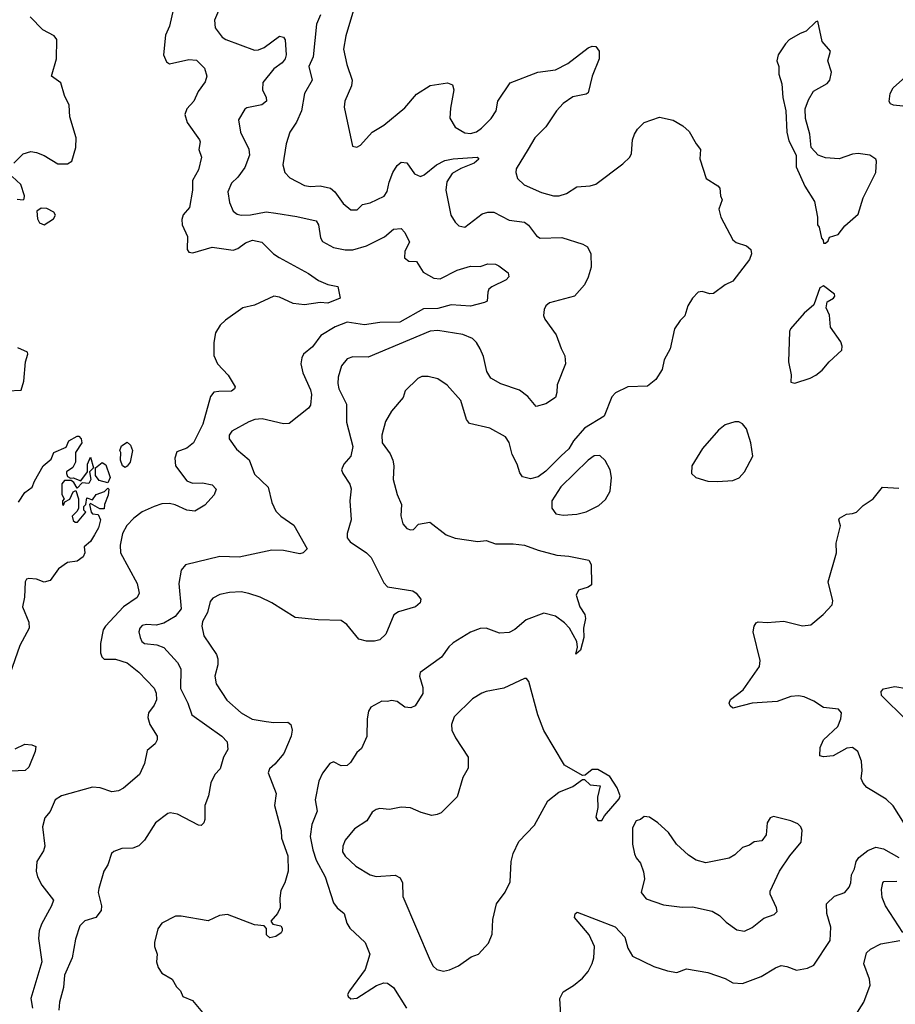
# Model space of a CAD drawing. Extents: x 2293878 to 2522763, y 823964 to 1006972.
# Tile 152 of 256: x 2355268 to 2359807, y 931825 to 936928. Entities that reach past the tile are written whole.
import ezdxf

# ---------------------------------------------------------------- set-up
doc = ezdxf.new("R2010")
doc.units = 0

msp = doc.modelspace()

# ---------------------------------------------------------------- linework, layer by layer
at = {"layer": '0CON20XD'}
for points in [[(2356341.2, 937075), (2356276.9, 936925), (2356280.8, 936885), (2356317.9, 936837.9), (2356336.2, 936825), (2356485, 936770.5), (2356505, 936771.5), (2356535, 936784.5), (2356615, 936842.5), (2356635, 936836.7), (2356643.9, 936823.9), (2356648.9, 936745), (2356644.4, 936725), (2356628.1, 936705), (2356585, 936673.5), (2356527.7, 936602.3), (2356525.6, 936565), (2356545.8, 936525), (2356548, 936505), (2356523.4, 936486.6), (2356445, 936470.8), (2356435, 936463.8), (2356401.3, 936408.7), (2356412.5, 936345), (2356456.1, 936256.1), (2356459.5, 936225), (2356435, 936162), (2356397.8, 936112.2), (2356365, 936080.8), (2356346.4, 936035), (2356355, 935980), (2356375, 935936), (2356395, 935920.6), (2356415, 935914.5), (2356465, 935917.1), (2356545, 935932.1), (2356595.4, 935925.4)], [(2356065.5, 936985), (2356043.8, 936895), (2356023, 936847), (2356013.6, 936745), (2356029.3, 936709.3), (2356045, 936699.2), (2356145, 936721.9), (2356185, 936718.6), (2356225.8, 936675.8), (2356237.5, 936635), (2356228.9, 936605), (2356192.9, 936555), (2356170.8, 936505), (2356134.3, 936465), (2356124.4, 936435.6), (2356135.6, 936395), (2356199.2, 936305), (2356202.5, 936295), (2356195.7, 936255), (2356209.4, 936215), (2356195, 936150), (2356164.4, 936095), (2356163.8, 936045), (2356148.6, 935955), (2356115, 935916.7), (2356107.9, 935892.1), (2356109.5, 935865), (2356137.5, 935805), (2356136.1, 935736.1), (2356145, 935723.8), (2356165, 935720), (2356265, 935748.5), (2356375, 935732.5), (2356398.8, 935741.2), (2356438.5, 935771.5), (2356475, 935785.5), (2356523.8, 935775), (2356583.8, 935715), (2356612, 935695), (2356765, 935612.9), (2356816.4, 935576.4), (2356865, 935554.6), (2356916.2, 935545), (2356928.8, 935485), (2356865, 935458.5), (2356825, 935461.8), (2356745, 935450.5), (2356685, 935456.9), (2356615, 935490.5), (2356585, 935494.4), (2356485, 935448), (2356425, 935434.7), (2356335, 935371.3), (2356306.2, 935345), (2356282.1, 935305), (2356274.7, 935255.3), (2356275, 935187.5), (2356292.3, 935145), (2356348.8, 935085), (2356384.2, 935025), (2356382, 935015), (2356365, 935002.2), (2356300.4, 935000.4), (2356275, 934997.3), (2356256.2, 934975), (2356217.9, 934832.1), (2356169.1, 934735), (2356135, 934706.7), (2356082.2, 934687.8), (2356071.5, 934655), (2356075.7, 934615), (2356135, 934538.6), (2356164.3, 934525.7), (2356215, 934527.1), (2356266.3, 934516.3), (2356286, 934495), (2356276, 934465), (2356228.2, 934411.8), (2356175, 934380.8), (2356135, 934385.6), (2356073.2, 934413.2), (2356045, 934419.5), (2356005, 934418), (2355964.4, 934405), (2355903.2, 934376.8), (2355859.6, 934345), (2355823.2, 934306.8), (2355801.4, 934265), (2355787.8, 934205), (2355790.8, 934165), (2355876.7, 934005), (2355887.8, 933955), (2355877.5, 933932.5), (2355805.5, 933885), (2355712, 933785), (2355701.2, 933765), (2355686.2, 933695), (2355687, 933647), (2355693.3, 933625), (2355705, 933613.3), (2355765, 933614), (2355825, 933594.2), (2355885, 933546), (2355965, 933463.8), (2355975, 933437.5), (2355976.6, 933403.4), (2355965.5, 933375), (2355935.6, 933335), (2355931.7, 933311.7), (2355942.2, 933275), (2355980, 933215), (2355981.2, 933195), (2355970, 933175), (2355929.3, 933140.7), (2355915, 933072.5), (2355888, 933015), (2355805.5, 932944.5), (2355779.3, 932930.7), (2355745, 932925.6), (2355685, 932947.5), (2355645, 932950.9), (2355483.8, 932905), (2355452.2, 932885), (2355425, 932823.8), (2355398.5, 932791.5), (2355386.5, 932745), (2355398.8, 932645), (2355390.6, 932619.4), (2355357.1, 932565), (2355353.1, 932515), (2355360, 932485), (2355383, 932443), (2355442.2, 932365), (2355433.5, 932335), (2355380.6, 932239.4), (2355368.5, 932205), (2355364.6, 932165), (2355382, 932045), (2355326.4, 931855), (2355333.7, 931805)], [(2357003.5, 936995), (2356959.2, 936845), (2356945.8, 936775.8), (2356963.6, 936695), (2356990.8, 936615), (2356987.1, 936585), (2356952.9, 936505), (2356949.2, 936475), (2356993, 936273), (2357015, 936267.5), (2357035, 936277.5), (2357095.6, 936344.4), (2357155, 936381.9), (2357265, 936470.6), (2357325, 936542.5), (2357395, 936587.5), (2357485, 936600.6), (2357510.9, 936590.9), (2357517.8, 936565), (2357500.7, 936469.3), (2357497.8, 936417.8), (2357525, 936370), (2357575, 936341.9), (2357605, 936337.8), (2357635, 936347.1), (2357662.2, 936365), (2357711.8, 936415), (2357737.5, 936455), (2357745.6, 936505), (2357809.7, 936600.3), (2357954, 936656), (2358045, 936667.3), (2358108.9, 936701.1), (2358215, 936782), (2358235, 936790), (2358255, 936788.8), (2358272, 936765), (2358271.1, 936725), (2358234.7, 936635.3), (2358215, 936548.8), (2358205, 936541.4), (2358135, 936527.3), (2358085, 936492.7), (2358051.2, 936455), (2357995, 936371.9), (2357937.3, 936315), (2357903, 936257), (2357842.2, 936155), (2357839.5, 936135), (2357848.6, 936105), (2357882.2, 936072.2), (2357972.1, 936032.1), (2358035, 936014.5), (2358065, 936015.6), (2358102.4, 936027.6), (2358155, 936061.4), (2358225, 936067.5), (2358255, 936076), (2358395, 936180.8), (2358430, 936215), (2358440, 936235), (2358444.2, 936305.8), (2358454, 936335), (2358469.7, 936360.3), (2358504.3, 936395.7), (2358585, 936423.3), (2358655, 936407.5), (2358705, 936377.5), (2358738.3, 936348.3), (2358773.9, 936283.9), (2358797.5, 936255), (2358793.8, 936206.2), (2358826, 936105), (2358887.3, 936067.3), (2358896.7, 936055), (2358900, 936015), (2358908.8, 935995), (2358892.5, 935945), (2358902.5, 935905), (2358965, 935786.7), (2358982.3, 935772.3), (2359035.6, 935755.6), (2359057.3, 935737.3), (2359061.2, 935715), (2359051.2, 935685), (2358965, 935572.5), (2358925, 935554.2), (2358865, 935509.2), (2358845, 935507.5), (2358805, 935518.6), (2358785, 935516), (2358756.2, 935485), (2358731.2, 935445), (2358715, 935392.5), (2358690.7, 935369.3), (2358662.5, 935325), (2358638.8, 935221.2), (2358608.8, 935165), (2358598.8, 935115), (2358565, 935063.8), (2358521.7, 935028.3), (2358420, 935025), (2358356.1, 934993.9), (2358336.4, 934973.6), (2358297.6, 934872.4), (2358195, 934810.4), (2358138.7, 934745), (2358115, 934704.4), (2358075, 934666.7), (2357995, 934588.5), (2357955, 934558.1), (2357915, 934547.5), (2357875, 934558.8), (2357859.7, 934579.7), (2357847.1, 934625), (2357820.8, 934675), (2357805, 934736.7), (2357786, 934765), (2357705, 934810), (2357598.8, 934835), (2357584.4, 934855), (2357554.4, 934955), (2357483.6, 935033.6), (2357435, 935065.6), (2357385, 935078.1), (2357352.1, 935077.9), (2357332.1, 935067.9), (2357266.2, 935005), (2357255, 934970), (2357195, 934898.8), (2357164.3, 934845), (2357144.4, 934775), (2357147.5, 934735), (2357187.6, 934677.6), (2357202.5, 934645), (2357206.9, 934615), (2357203.1, 934545), (2357225, 934467.5)], [(2355236.7, 936185), (2355285, 936233.3), (2355326.1, 936243.9), (2355355, 936240), (2355395, 936224.2), (2355465, 936180.6), (2355515, 936181.1), (2355538.1, 936195), (2355559.1, 936265), (2355561.1, 936315), (2355527.9, 936425), (2355524.5, 936485), (2355500.6, 936535), (2355480.3, 936600.3), (2355432.5, 936635), (2355458.5, 936725), (2355460, 936825), (2355445.8, 936845), (2355387.1, 936875), (2355321.9, 936941.9)], [(2356826.6, 936953.4), (2356806.8, 936905), (2356788.4, 936735), (2356767.1, 936685), (2356784.4, 936615), (2356743.8, 936545), (2356727.8, 936455), (2356702.7, 936397.3), (2356668.9, 936345), (2356648.9, 936285), (2356631.1, 936175), (2356641.4, 936135), (2356668, 936108), (2356745, 936068.9), (2356775, 936063.1), (2356825, 936066.8), (2356878.6, 936055), (2356902.1, 936035), (2356945, 935975.7), (2356985, 935942.5), (2357016.9, 935943.1), (2357045, 935970.8), (2357085, 935978.5), (2357157.4, 936012.6), (2357173.2, 936036.8), (2357182.8, 936085), (2357201.5, 936135), (2357225, 936171.4), (2357245, 936188.6), (2357275.4, 936185.4), (2357315, 936128.1), (2357345, 936115.5), (2357365, 936124.5), (2357428.5, 936175), (2357472.2, 936197.8), (2357515, 936207.3), (2357640, 936215), (2357648, 936205), (2357624.4, 936185), (2357555, 936157.2), (2357510, 936130), (2357482.4, 936087.6), (2357477.3, 936045), (2357502.9, 935915), (2357525, 935878.6), (2357545, 935859.5), (2357575, 935853.3), (2357665, 935921.8), (2357695, 935930.6), (2357725, 935929.7), (2357805, 935888.8), (2357885, 935878.2), (2357905, 935862.7), (2357947.4, 935807.4), (2357965, 935796.2), (2358078.5, 935798.5), (2358187.5, 935765), (2358210.7, 935750.7), (2358228.8, 935715), (2358230, 935645), (2358215, 935593.3), (2358195.5, 935554.5), (2358144.4, 935495.6), (2358015, 935459.5), (2357995.6, 935445), (2357986.4, 935425), (2357983.8, 935395), (2357989.1, 935375), (2358049.5, 935295), (2358075, 935224), (2358093.1, 935185), (2358096.7, 935145), (2358053.8, 935035), (2358052.5, 934995), (2358045, 934970), (2357995, 934936.7), (2357945, 934923.3), (2357901.9, 934975), (2357858.5, 935008.5), (2357761.4, 935041.4), (2357709.9, 935069.9), (2357688.9, 935105), (2357671.5, 935181.5), (2357655, 935222), (2357635.6, 935255), (2357615, 935275.7), (2357565, 935296.5), (2357435, 935317.8), (2357395, 935313.3), (2357075, 935178.5), (2356995, 935180.6), (2356965, 935170), (2356935.4, 935134.6), (2356918.8, 935075), (2356916.9, 935043.1), (2356922.9, 935015), (2356962.7, 934935), (2356962.6, 934842.6), (2356995.4, 934715), (2356985, 934666.2), (2356948, 934625), (2356936, 934595), (2356942.5, 934575), (2356979.8, 934519.8), (2356986.4, 934496.4), (2356978.5, 934435), (2356986, 934335), (2356964.7, 934265), (2356965, 934242), (2356981.2, 934221.2), (2357064.7, 934164.7), (2357089.9, 934139.9), (2357155, 934010), (2357175, 933988.6), (2357305, 933968), (2357323.3, 933955), (2357346.7, 933925), (2357343.3, 933905), (2357320, 933885), (2357231.3, 933858.7), (2357206.7, 933843.3), (2357165, 933742.5), (2357135, 933714.2), (2357107.7, 933707.7), (2357065, 933706.2), (2357025, 933718), (2356964, 933794), (2356935, 933813.5), (2356815, 933816.7), (2356695, 933830), (2356574.2, 933905), (2356515, 933934.4), (2356455, 933954.2), (2356415, 933962), (2356355, 933959.2), (2356305, 933949.2), (2356269.5, 933930.5), (2356255, 933912.5), (2356241.4, 933855), (2356215, 933808.8), (2356211.4, 933785), (2356222.5, 933735), (2356287.3, 933637.3), (2356294.5, 933615), (2356294.5, 933585), (2356279.4, 933525), (2356285.6, 933485), (2356341.1, 933401.1), (2356415.3, 933335.3), (2356472.6, 933302.6), (2356545, 933289.7), (2356585, 933284.5), (2356657, 933287), (2356673.8, 933275), (2356680, 933245), (2356674.3, 933215), (2356637.3, 933125), (2356590.6, 933069.4), (2356562, 933045), (2356555.8, 933025), (2356597.7, 932917.7), (2356587.8, 932855), (2356622.7, 932725), (2356625.4, 932685), (2356658.5, 932595), (2356659.2, 932515), (2356642.1, 932455), (2356622.2, 932415), (2356616, 932375), (2356617.5, 932325), (2356604, 932295), (2356570, 932255), (2356580, 932240), (2356620.9, 932230.9), (2356629, 932219), (2356629.2, 932205), (2356623.8, 932195), (2356595, 932176), (2356565, 932169.7), (2356546.4, 932185), (2356547.7, 932217.7), (2356535, 932231.2), (2356485, 932235.8), (2356345, 932290), (2356303.3, 932285)], [(2359445, 935770), (2359458.3, 935781.7), (2359465, 935800), (2359510, 935815), (2359545, 935860), (2359615, 935920), (2359640, 936005), (2359706, 936135), (2359710, 936195), (2359705.7, 936205.7), (2359675, 936225.8), (2359615, 936234), (2359585, 936230), (2359515, 936206), (2359445, 936211.2), (2359406.4, 936226.4), (2359370, 936265), (2359363.8, 936335), (2359340.8, 936415), (2359340, 936465), (2359357, 936513), (2359382.7, 936557.3), (2359453, 936597), (2359467.5, 936615), (2359476.7, 936655), (2359457.5, 936715), (2359470, 936765), (2359427.5, 936815), (2359405, 936920), (2359395, 936917.5), (2359345, 936867.5), (2359313, 936857), (2359257, 936823), (2359237, 936803), (2359200, 936745), (2359192.5, 936715), (2359202.5, 936685), (2359203.3, 936645), (2359218.8, 936595), (2359223.8, 936525), (2359238.8, 936455), (2359244.1, 936344.1), (2359255, 936300), (2359292.5, 936225), (2359292.5, 936165), (2359337.5, 936065), (2359387.5, 935985), (2359403.3, 935905), (2359403.3, 935865), (2359411.7, 935851.7), (2359423.3, 935795), (2359432.5, 935785), (2359435, 935770), (2359445, 935770)], [(2359845, 936479.4), (2359797.5, 936485), (2359782.1, 936492.1), (2359774.3, 936504.3), (2359779.4, 936545), (2359795.8, 936575), (2359874.3, 936645)], [(2355255, 935998), (2355285, 935994), (2355290.7, 935999.3), (2355293.3, 936015), (2355274.2, 936074.2), (2355228.8, 936115)], [(2355395, 935864.2), (2355443.3, 935895), (2355453.3, 935915), (2355445, 935930), (2355409.1, 935949.1), (2355378.8, 935951.2), (2355357.5, 935935), (2355360.8, 935895), (2355371.2, 935875), (2355395, 935864.2)], [(2356595.4, 935925.4), (2356705, 935908.5), (2356803.8, 935885), (2356817.5, 935865), (2356827.8, 935797.8), (2356838.3, 935778.3), (2356895, 935746.8), (2356954.7, 935734.7), (2356995, 935735.4), (2357065, 935755.4), (2357158.1, 935801.9), (2357205, 935841.9), (2357245, 935846), (2357264, 935825), (2357288.8, 935775), (2357265, 935727.5), (2357263, 935693), (2357285, 935676), (2357325, 935674), (2357359.6, 935619.6), (2357415, 935587.8), (2357446.7, 935585), (2357535, 935630), (2357605, 935651.1), (2357655, 935648.9), (2357695, 935662), (2357735, 935661.2), (2357752.3, 935652.3), (2357800, 935615), (2357803.8, 935595), (2357789.7, 935580.3), (2357715, 935544), (2357699.5, 935530.5), (2357693.8, 935515), (2357691.7, 935468.3), (2357677.5, 935462.5), (2357605, 935443.8), (2357505, 935449.7), (2357435, 935430.6), (2357360.7, 935429.3), (2357239, 935361), (2357135, 935358.1), (2357055, 935346.1), (2356965, 935360), (2356903.2, 935336.8), (2356829.1, 935290.9), (2356785, 935233.1), (2356738.9, 935195), (2356730, 935175), (2356725.5, 935145), (2356735, 935097.5), (2356775, 935010), (2356780.8, 934985), (2356775, 934930), (2356765.7, 934914.3), (2356665, 934834.2), (2356635, 934832.9), (2356525, 934859.2), (2356486.1, 934856.1), (2356455, 934843.3), (2356367.5, 934795), (2356354, 934775), (2356353.8, 934755), (2356392.3, 934702.3), (2356456.8, 934646.8), (2356485, 934572), (2356555.6, 934505), (2356575.6, 934425), (2356595, 934380.8), (2356620.8, 934355), (2356688.5, 934308.5), (2356757.5, 934185), (2356737.5, 934165), (2356719.7, 934160.3), (2356635, 934176), (2356575, 934178.8), (2356405, 934142.7), (2356305, 934146.4), (2356127.1, 934102.9), (2356104.7, 934075.3), (2356092.5, 934005), (2356105.3, 933874.7), (2356073.3, 933835), (2356015, 933800), (2355975, 933790.4), (2355925, 933793.8), (2355902.3, 933787.7), (2355890.9, 933775), (2355885.4, 933755), (2355892.2, 933725), (2355901.5, 933705), (2355915, 933694), (2355978.4, 933688.4), (2356014.7, 933674.7), (2356086.4, 933596.4), (2356102.6, 933562.6), (2356102, 933462), (2356139.1, 933385), (2356160, 933325), (2356316, 933215), (2356342.5, 933185), (2356347.5, 933145), (2356324.2, 933105), (2356306.2, 933045), (2356278.8, 933015), (2356257.9, 932972.1), (2356246.7, 932905), (2356226.7, 932855), (2356228, 932782), (2356222.5, 932765), (2356207.7, 932752.3), (2356195, 932752.5), (2356085, 932810), (2356047.1, 932817.1), (2356035, 932814.3), (2355972.2, 932765), (2355915.2, 932674.8), (2355885, 932645.5), (2355855, 932633.5), (2355797.5, 932632.5), (2355755, 932616.7), (2355743.9, 932606.1), (2355725, 932547.5), (2355704, 932515), (2355677.5, 932425), (2355674.3, 932404.3), (2355691.4, 932335), (2355689.7, 932310.3), (2355663.3, 932275), (2355605, 932258), (2355578.7, 932231.3), (2355557.2, 932162.8), (2355539.2, 932065), (2355499.2, 931975), (2355495, 931912.5), (2355473.8, 931835), (2355471.5, 931795)], [(2359285, 935043.8), (2359365, 935070), (2359395, 935086.2), (2359428.3, 935111.7), (2359463.8, 935155), (2359528.8, 935215), (2359531.2, 935235), (2359525, 935257.5), (2359470.8, 935335), (2359465.9, 935395.9), (2359448.8, 935435), (2359453.8, 935465), (2359486.2, 935485), (2359493.8, 935495), (2359491.2, 935505), (2359435, 935548.8), (2359415, 935537.5), (2359385, 935450), (2359335, 935406.2), (2359264.2, 935325.8), (2359258.8, 935311.2), (2359252.5, 935155), (2359267.7, 935087.7), (2359265, 935050), (2359285, 935043.8)], [(2355205, 935003.8), (2355275, 935007.5), (2355290, 935055), (2355297.5, 935155), (2355310, 935195), (2355307.5, 935205), (2355257.6, 935227.6)], [(2358885, 934534), (2358965, 934540), (2358996.8, 934553.2), (2359025.6, 934584.4), (2359068.8, 934665), (2359057.5, 934735), (2359035, 934807.5), (2359015, 934833.3), (2358995, 934843.3), (2358975, 934843.3), (2358925, 934828.8), (2358890.3, 934799.7), (2358806.7, 934705), (2358752.5, 934615), (2358750, 934575), (2358772.5, 934555), (2358835, 934536.2), (2358885, 934534)], [(2355262.3, 934427.7), (2355295, 934477.5), (2355332.5, 934505), (2355343.9, 934536.1), (2355388.8, 934615), (2355430.5, 934649.5), (2355444, 934685), (2355508.3, 934711.7), (2355523.3, 934745), (2355565, 934768.8), (2355575, 934770), (2355586.1, 934756.1), (2355590, 934735), (2355557.5, 934685), (2355557.5, 934635), (2355543, 934607), (2355510, 934585), (2355510, 934575), (2355515, 934560), (2355531.7, 934551.7), (2355545, 934552.5), (2355585, 934537.5), (2355620, 934585), (2355620, 934625), (2355635, 934660), (2355650, 934605), (2355630, 934585), (2355636.7, 934545), (2355626.1, 934523.9), (2355592.5, 934527.5), (2355565, 934500), (2355549.3, 934529.3), (2355535, 934540), (2355500.7, 934539.3), (2355487, 934523), (2355487, 934467), (2355497.5, 934445), (2355490, 934435), (2355490, 934415), (2355495, 934412.5), (2355501.7, 934428.3), (2355527.7, 934442.3), (2355545, 934480), (2355558.3, 934488.3), (2355573.3, 934445), (2355573, 934397), (2355565, 934380), (2355540, 934355), (2355545, 934332.5), (2355555, 934323.3), (2355567, 934323), (2355610, 934375), (2355600, 934385), (2355600, 934405), (2355610, 934415), (2355615, 934450), (2355645, 934440), (2355665, 934466.7), (2355707, 934483), (2355725, 934500), (2355730, 934495), (2355726.4, 934463.6), (2355707.5, 934415), (2355705, 934392.5), (2355683, 934393), (2355635, 934420), (2355630, 934415), (2355637.5, 934375), (2355645, 934367.5), (2355675, 934362.5), (2355686.7, 934335), (2355676.7, 934295), (2355655, 934257.5), (2355635, 934224), (2355601.2, 934195), (2355605.6, 934165), (2355596.3, 934143.7), (2355565, 934120.8), (2355515, 934114.2), (2355468.5, 934081.5), (2355425, 934021.1), (2355395, 934012.3), (2355355, 934028.6), (2355315, 934031.2), (2355302.3, 934027.7), (2355295.8, 934014.2), (2355292.7, 933935), (2355282.9, 933885), (2355315.7, 933805), (2355317.5, 933775), (2355269.3, 933685), (2355216.7, 933535)], [(2355815, 934606.7), (2355800, 934615), (2355790, 934645), (2355792.5, 934685), (2355787.5, 934695), (2355795, 934720), (2355825, 934737.5), (2355842, 934722), (2355853.3, 934695), (2355841.2, 934635), (2355825, 934613.3), (2355815, 934606.7)], [(2355725, 934527.5), (2355679.3, 934539.3), (2355660, 934565), (2355660, 934605), (2355695, 934632.5), (2355715, 934620), (2355733.8, 934565), (2355736.2, 934555), (2355725, 934527.5)], [(2358085, 934359.1), (2358155, 934364.7), (2358205, 934377.7), (2358270.3, 934409.7), (2358305, 934441.4), (2358329.1, 934485), (2358336.2, 934555), (2358328.2, 934595), (2358302.7, 934642.7), (2358275, 934669.4), (2358245, 934667.5), (2358215.3, 934644.7), (2358072.6, 934507.4), (2358026.5, 934435), (2358025.5, 934395.5), (2358046.3, 934366.3), (2358085, 934359.1)], [(2359883.5, 932713.5), (2359795, 932853.3), (2359758.8, 932888.8), (2359659.1, 932949.1), (2359640.3, 932970.3), (2359629.2, 932995), (2359634.3, 933035), (2359630.8, 933085), (2359612.5, 933135), (2359585.5, 933155.5), (2359555, 933151.9), (2359485, 933112), (2359435, 933106.7), (2359415, 933112.5), (2359416.7, 933155), (2359433.8, 933195), (2359508, 933265), (2359524, 933305), (2359528, 933335), (2359512.5, 933355), (2359433.9, 933363.9), (2359385, 933396.5), (2359335, 933417.5), (2359305, 933423.1), (2359265, 933420.6), (2359195, 933394.3), (2359065, 933385.7), (2358965, 933360), (2358951.2, 933371.2), (2358946.2, 933385), (2358952, 933405), (2359018, 933455), (2359102.5, 933575), (2359105.9, 933605.9), (2359070.6, 933755), (2359074.3, 933785), (2359085, 933801.2), (2359095, 933806.2), (2359143, 933803), (2359229.7, 933809.7), (2359325, 933785.8), (2359368.3, 933791.7), (2359433.3, 933845), (2359478.8, 933895), (2359483.6, 933916.4), (2359458.6, 934015), (2359502.5, 934165), (2359500, 934215), (2359522, 934305), (2359513.8, 934335), (2359517.5, 934345), (2359554.2, 934365.8), (2359585, 934368), (2359605, 934376.2), (2359639.7, 934410.3), (2359691.2, 934445), (2359740, 934505), (2359825, 934500)], [(2357225, 934467.5), (2357246.7, 934415), (2357243, 934357), (2357253.3, 934315), (2357275, 934290), (2357293, 934283), (2357310, 934285), (2357335, 934312.5), (2357393, 934323), (2357477.7, 934257.7), (2357525, 934241.2), (2357643.4, 934223.4), (2357685, 934229.4), (2357735, 934211.4), (2357825, 934211.4), (2357885, 934204.2), (2357955, 934178.2), (2358052.9, 934152.9), (2358115, 934148.1), (2358217.3, 934127.3), (2358230.8, 934105), (2358231.7, 933998.3), (2358215, 933986.2), (2358165, 933971.2), (2358152.5, 933945), (2358171.4, 933885), (2358197.1, 933845), (2358200.8, 933825), (2358191.1, 933775), (2358192, 933725), (2358175, 933660), (2358150, 933640), (2358160, 933675), (2358156.2, 933705), (2358118.6, 933775), (2358092.4, 933802.4), (2358045.9, 933835.9), (2357985, 933852.3), (2357892.9, 933817.1), (2357835, 933767.1), (2357805, 933751.4), (2357755, 933748.1), (2357685, 933774.2), (2357655, 933772.5), (2357605, 933753.8), (2357515, 933698.8), (2357492.1, 933677.9), (2357455, 933623.8), (2357343.3, 933545), (2357340.8, 933525), (2357357.4, 933467.4), (2357356.7, 933435), (2357318.3, 933371.7), (2357295, 933361.2), (2357265, 933364), (2357225, 933393.8), (2357195, 933400), (2357175, 933393.8), (2357144.2, 933395.8), (2357087.5, 933365), (2357075.9, 933344.1), (2357068.6, 933305), (2357066.8, 933213.2), (2357039.1, 933150.9), (2357015, 933130), (2356982.2, 933077.8), (2356965, 933062.5), (2356935, 933060.5), (2356895, 933081.2), (2356875, 933073.3), (2356837.9, 933022.1), (2356817.9, 932982.1), (2356798.9, 932885), (2356809.4, 932825), (2356783, 932757), (2356773.6, 932695), (2356786.9, 932625), (2356805, 932572.5), (2356851.8, 932485), (2356895, 932351.2), (2356914.2, 932325), (2356950, 932295), (2356964.3, 932245), (2356978.9, 932218.9), (2357058, 932145), (2357082, 932085), (2357059.2, 932005), (2356976.7, 931895), (2356967.8, 931875), (2356970, 931865), (2356985, 931853.8), (2357015, 931856.4), (2357117.6, 931922.4), (2357155, 931935.6), (2357175, 931934.4), (2357205, 931911.4), (2357272.5, 931805)], [(2357465, 931996.7), (2357495, 932003.3), (2357542.5, 932025), (2357608.8, 932071.2), (2357645.7, 932084.3), (2357698.5, 932141.5), (2357717.7, 932187.7), (2357720, 932265), (2357740, 932345), (2357783.9, 932406.1), (2357810.2, 932459.8), (2357814.6, 932565), (2357825, 932606), (2357855, 932669.4), (2357937.2, 932752.8), (2358005, 932878.8), (2358062.5, 932925), (2358135, 932953.8), (2358185, 932990), (2358195, 932990), (2358225, 932962.5), (2358277.5, 932957.5), (2358262.3, 932897.7), (2358264, 932845), (2358254, 932795), (2358265, 932777.5), (2358285, 932777.5), (2358298.8, 932801.2), (2358375, 932890), (2358380, 932905), (2358365, 932947.5), (2358327.5, 933005), (2358265, 933042.5), (2358235, 933042.5), (2358198.3, 933011.7), (2358185, 933010), (2358091.2, 933065), (2357984.5, 933244.5), (2357953, 933325), (2357907.5, 933497.5), (2357895, 933513.8), (2357885, 933514), (2357777.4, 933462.6), (2357685, 933446.2), (2357662.9, 933437.1), (2357615, 933408.2), (2357520, 933315), (2357505.6, 933275), (2357507.9, 933245), (2357526.5, 933205), (2357591.9, 933105), (2357592, 933048), (2357565, 933000), (2357535, 932900), (2357452.3, 932817.7), (2357432.3, 932807.7), (2357405, 932804), (2357348.3, 932818.3), (2357293.6, 932843.6), (2357245, 932846.2), (2357185, 932834), (2357135, 932839.2), (2357115, 932833.8), (2357095, 932820), (2357066.7, 932775), (2357003.8, 932735), (2356954.6, 932675.4), (2356942.5, 932645), (2356941.5, 932615), (2356955, 932592.9), (2357010.5, 932540.5), (2357085, 932495.6), (2357115, 932487.8), (2357213.9, 932493.9), (2357239.6, 932479.6), (2357252.5, 932455), (2357254.3, 932384.3), (2357395, 932052.5), (2357411.7, 932021.7), (2357430, 932005), (2357465, 931996.7)], [(2359861.2, 933301.2), (2359735.6, 933425), (2359733.3, 933446.7), (2359745, 933460), (2359805, 933471.1), (2359865, 933461.4)], [(2355245, 933149.5), (2355295, 933173.1), (2355330, 933170), (2355350.7, 933160.7), (2355348.8, 933135), (2355315.8, 933054.2), (2355297, 933037), (2355185, 933031.5)], [(2359025, 932204), (2359065, 932223.1), (2359125, 932270.6), (2359179.4, 932290.6), (2359193.8, 932305), (2359191.2, 932325), (2359157.5, 932395), (2359158.8, 932411.2), (2359206.7, 932515), (2359260, 932595), (2359318.8, 932665), (2359324.3, 932725), (2359316.9, 932745), (2359300.6, 932760.6), (2359265, 932775.6), (2359175, 932797.5), (2359158.3, 932791.7), (2359142.5, 932765), (2359137, 932703), (2359115, 932672.5), (2359075, 932667.5), (2359050.7, 932649.3), (2359015, 932636.7), (2358975, 932600), (2358945, 932582.5), (2358825, 932557.5), (2358775, 932572.5), (2358735, 932597.5), (2358672.5, 932655), (2358631.2, 932715), (2358575, 932766), (2358533.3, 932795), (2358505, 932798.8), (2358485, 932782.5), (2358463.6, 932776.4), (2358445, 932740), (2358444.4, 932654.4), (2358454.3, 932604.3), (2358464.2, 932584.2), (2358485.7, 932555.7), (2358501.7, 932511.7), (2358506.9, 932475), (2358490, 932405), (2358515, 932370.8), (2358605, 932340.5), (2358702.4, 932327.6), (2358755, 932330), (2358857.4, 932307.4), (2358895, 932285.7), (2358929.7, 932249.7), (2358985, 932211.2), (2359025, 932204)], [(2358078.1, 931685), (2358067.5, 931855), (2358085, 931890), (2358137.7, 931922.3), (2358185, 931960.8), (2358215, 931994), (2358235, 932036.7), (2358244.4, 932065), (2358246.9, 932125), (2358220, 932185), (2358144.3, 932275), (2358146.4, 932293.6), (2358157, 932303), (2358355, 932225.8), (2358405, 932173.3), (2358419.4, 932115), (2358444.7, 932074.7), (2358555, 932021.4), (2358625, 931998), (2358675, 931990), (2358725, 932008), (2358835, 931990), (2358925, 931958.5), (2358965, 931935.6), (2359015, 931931.9), (2359111.7, 931968.3), (2359185.5, 932014.5), (2359215, 932025.8), (2359245, 932021.4), (2359295, 932002.2), (2359351.4, 932011.4), (2359385, 932028), (2359468.5, 932155), (2359472.5, 932225), (2359451.8, 932295), (2359449.2, 932345), (2359491.2, 932385), (2359545, 932404.3), (2359568, 932432), (2359576.3, 932453.7), (2359580, 932495), (2359595, 932527.5), (2359603.1, 932565), (2359616.9, 932585), (2359665, 932622.5), (2359705, 932638.8), (2359745, 932631.2), (2359825.3, 932585.3)], [(2359845, 932196.7), (2359756.2, 932335), (2359738.3, 932378.3), (2359735, 932420), (2359741.2, 932455), (2359748, 932462), (2359815, 932462.9)], [(2356303.3, 932285), (2356245, 932258), (2356105, 932282), (2356075, 932281.2), (2356004.4, 932245.6), (2355983.4, 932216.6), (2355965.8, 932145), (2355966, 932125), (2355980, 932085), (2355976.2, 932045), (2355986.2, 932015), (2356005, 931986.7), (2356058.8, 931955), (2356080, 931915), (2356101.2, 931895), (2356113.8, 931865), (2356163.9, 931843.9), (2356215, 931782.2)], [(2359598, 931765), (2359644, 931835), (2359676.4, 931923.6), (2359672.7, 931955), (2359643.8, 932035), (2359657.9, 932092.1), (2359678.9, 932111.1), (2359731.7, 932138.3), (2359830, 932155)]]:
    msp.add_lwpolyline(points, dxfattribs=at)

doc.saveas('drawing.dxf')
